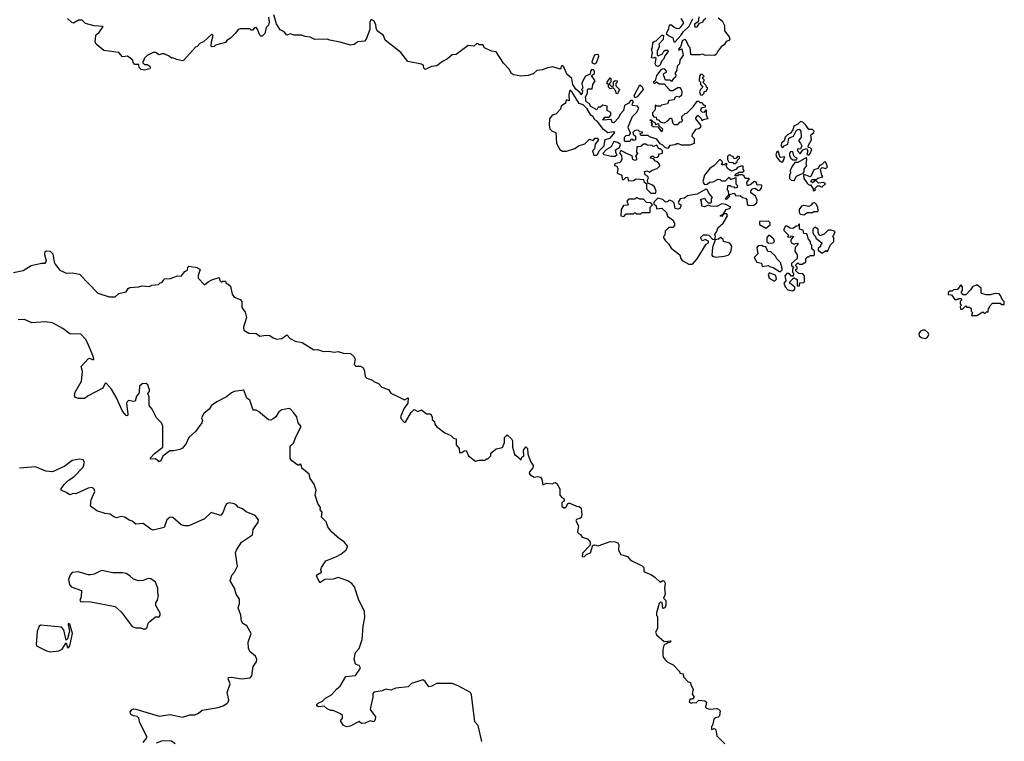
# Model space of a CAD drawing. Extents: x 2240384 to 2404287, y 351326 to 526670.
# Tile 166 of 256: x 2324496 to 2332530, y 442095 to 447985. Entities that reach past the tile are written whole.
import ezdxf

# ---------------------------------------------------------------- set-up
doc = ezdxf.new("R2010")
doc.units = 0

msp = doc.modelspace()

# ---------------------------------------------------------------- linework, layer by layer
at = {"layer": '0CON20XD'}
for points in [[(2326527.5, 448005), (2326532.5, 447965), (2326525, 447940), (2326508.3, 447921.7), (2326496.7, 447873.3), (2326475, 447850), (2326465, 447850), (2326455, 447860), (2326436.7, 447906.7), (2326425, 447920), (2326411.7, 447918.3), (2326395, 447900), (2326385, 447900), (2326375, 447910), (2326295, 447910), (2326280, 447905), (2326255.9, 447874.1), (2326215.9, 447834.1), (2326187.5, 447815), (2326175, 447797.5), (2326095, 447776.7), (2326083.6, 447766.4), (2326065, 447762.5), (2326058.3, 447768.3), (2326061.9, 447805), (2326076, 447855), (2326065, 447866.7), (2325995.4, 447804.6), (2325967.6, 447792.4), (2325945, 447766.2), (2325930.6, 447759.4), (2325835, 447653.3), (2325825, 447650), (2325775, 447660), (2325745, 447672.5), (2325735, 447670), (2325717, 447687), (2325675, 447707.5), (2325655, 447706.7), (2325635, 447697.5), (2325605, 447716.7), (2325585, 447716.7), (2325537, 447693), (2325511.7, 447668.3), (2325510, 447655), (2325500, 447645), (2325501.7, 447631.7), (2325515, 447620), (2325535, 447620), (2325557.5, 447605), (2325562.5, 447595), (2325557.5, 447585), (2325515, 447572.5), (2325488.3, 447578.3), (2325470, 447595), (2325468.3, 447618.3), (2325435, 447620), (2325422.5, 447635), (2325420, 447655), (2325375, 447687.5), (2325335, 447682.5), (2325305, 447717.5), (2325183, 447733), (2325120, 447785), (2325112.5, 447805), (2325117.5, 447855), (2325125, 447867.5), (2325143, 447877), (2325178.3, 447928.3), (2325104.1, 447934.1), (2325033, 447953), (2325005, 447980), (2324975, 447980), (2324935, 447957.5), (2324921.7, 447961.7), (2324887.5, 447995)], [(2327111.2, 447801.2), (2327027, 447817), (2327005, 447826.7), (2326905, 447823.8), (2326865, 447842.5), (2326825, 447848), (2326795, 447860), (2326735, 447858.8), (2326705, 447868.8), (2326675, 447860), (2326653.3, 447885), (2326622.5, 447902.5), (2326592.5, 447952.5), (2326570, 448025)], [(2330195, 448000), (2330226.7, 447975), (2330247, 447937), (2330247.5, 447895), (2330286.2, 447845), (2330290, 447825), (2330283.6, 447816.4), (2330261.7, 447808.3), (2330245, 447780), (2330223.6, 447766.4), (2330191.7, 447728.3), (2330179.3, 447700.7), (2330165, 447692.5), (2330125, 447696.7), (2330095, 447692.5), (2330065, 447702.5), (2330045, 447697.5), (2329978.3, 447698.3), (2329972.5, 447705), (2329967.5, 447755), (2329956.4, 447766.4), (2329933.8, 447815), (2329925, 447823.8), (2329904.6, 447815.4), (2329887, 447763), (2329871.2, 447745), (2329875, 447737.5), (2329898.3, 447748.3), (2329910, 447695), (2329882.5, 447655), (2329880, 447625), (2329860, 447605), (2329857, 447573), (2329842.5, 447545), (2329850, 447535), (2329847.5, 447515), (2329830, 447505), (2329815, 447480), (2329802.5, 447492.5), (2329765, 447492.5), (2329748.8, 447535), (2329753.3, 447545), (2329772.5, 447557.5), (2329773.3, 447565), (2329760.5, 447580.5), (2329745, 447583.1), (2329727.5, 447575), (2329691.3, 447528.7), (2329680, 447485), (2329664.2, 447475), (2329675, 447463.3), (2329693, 447477), (2329715, 447462.5), (2329755, 447462.5), (2329795.9, 447415.9), (2329806.2, 447406.2), (2329825, 447407.5), (2329865, 447432.5), (2329881.7, 447431.7), (2329891.7, 447421.7), (2329898.3, 447398.3), (2329895, 447367.5), (2329876.4, 447353.6), (2329853, 447357), (2329840, 447345), (2329835, 447330), (2329793.9, 447326.1), (2329781.7, 447298.3), (2329733, 447287), (2329725, 447280), (2329695, 447280), (2329681.7, 447288.3), (2329681.7, 447248.3), (2329660, 447225), (2329660, 447205), (2329671.7, 447191.7), (2329688.3, 447188.3), (2329691.7, 447171.7), (2329708.3, 447168.3), (2329721.7, 447151.7), (2329755, 447142.5), (2329785, 447160), (2329805, 447180), (2329815, 447180), (2329825, 447140), (2329835, 447130), (2329865, 447130), (2329885, 447150), (2329895, 447150), (2329908.3, 447161.7), (2329900, 447175), (2329900, 447195), (2329925, 447220), (2329938.3, 447221.7), (2329995, 447276.7), (2330025, 447320), (2330035, 447320), (2330045, 447310), (2330058.3, 447308.3), (2330075, 447290), (2330088.3, 447288.3), (2330088.3, 447271.7), (2330056.4, 447263.6), (2330050, 447245), (2330063, 447233), (2330085, 447230), (2330098.3, 447248.3), (2330098.3, 447208.3), (2330110, 447175), (2330072.5, 447167.5), (2330065, 447160), (2330060, 447175), (2330035, 447200), (2330025, 447200), (2330010, 447185), (2330010, 447175), (2330050, 447125), (2330050, 447105), (2330037, 447093), (2330010.7, 447089.3), (2329983, 447047), (2329980, 447035), (2330000, 447015), (2330000, 446975), (2329965, 446960), (2329895, 446960), (2329871.7, 446971.7), (2329858.3, 446971.7), (2329845, 446962.5), (2329801.7, 446958.3), (2329785, 446932.5), (2329765, 446940), (2329745, 446960), (2329721.7, 446971.7), (2329695, 447010), (2329635, 447030), (2329625, 447040), (2329565, 447040), (2329560, 447055), (2329578.3, 447061.7), (2329578.3, 447068.3), (2329555, 447070), (2329545, 447080), (2329525, 447082.5), (2329511.7, 447078.3), (2329500, 447065), (2329501.7, 447051.7), (2329520, 447035), (2329520, 447005), (2329505, 447000), (2329498.3, 447008.3), (2329485, 447010), (2329475, 446990), (2329435, 446990), (2329430, 446995), (2329430, 447025), (2329445, 447040), (2329468.3, 447041.7), (2329480, 447055), (2329480, 447065), (2329463, 447093), (2329461.2, 447111.2), (2329495, 447196.2), (2329530.6, 447229.4), (2329548.3, 447261.7), (2329537.9, 447277.9), (2329496.7, 447285), (2329493.3, 447295), (2329505.7, 447315), (2329496.2, 447326.2), (2329480, 447325), (2329466.1, 447303.9), (2329430, 447285), (2329423.8, 447245), (2329395.6, 447214.4), (2329383.3, 447185), (2329343.6, 447143.6), (2329330, 447145), (2329325, 447170), (2329253.3, 447165), (2329271.7, 447188.3), (2329305, 447190), (2329320, 447205), (2329318.3, 447228.3), (2329290, 447245), (2329288.3, 447278.3), (2329253, 447287), (2329235, 447270), (2329215, 447270), (2329205, 447250), (2329155, 447277.5), (2329142, 447302), (2329117.5, 447315), (2329113.3, 447355), (2329130, 447385), (2329130, 447415), (2329135, 447420), (2329168.3, 447421.7), (2329172.5, 447455), (2329192.5, 447485), (2329161.7, 447528.3), (2329187.5, 447545), (2329186.2, 447565), (2329176.9, 447576.9), (2329165, 447578), (2329154.2, 447565.8), (2329150, 447540), (2329112.5, 447525), (2329090, 447485), (2329082.5, 447465), (2329090, 447425), (2329080, 447415), (2329087.5, 447405), (2329086.7, 447385), (2329075, 447372.5), (2329068.3, 447388.3), (2329035, 447417.5), (2329010, 447455), (2329002.5, 447505), (2328961.2, 447541.2), (2328935, 447600), (2328925, 447610), (2328913, 447607), (2328911.7, 447588.3), (2328905, 447580), (2328845, 447600), (2328805, 447593.3), (2328760, 447575), (2328715, 447570), (2328685.6, 447544.4), (2328645, 447530.6), (2328585, 447523.1), (2328525, 447533.8), (2328508.8, 447545), (2328490.3, 447580.3), (2328445, 447630), (2328385, 447722.5), (2328345, 447727.5), (2328290, 447755), (2328275, 447780), (2328245, 447780), (2328238.3, 447788.3), (2328225, 447790), (2328201.7, 447768.3), (2328155, 447773.3), (2328058.3, 447701.7), (2328025, 447698.8), (2327985.8, 447664.2), (2327945, 447644), (2327900.7, 447609.3), (2327855, 447602.5), (2327805, 447577.5), (2327795, 447590), (2327790.7, 447610.7), (2327775, 447622.5), (2327663.3, 447643.3), (2327605, 447717.5), (2327477, 447817), (2327463.3, 447855), (2327413.8, 447895), (2327403.8, 447915), (2327402.5, 447945), (2327386.7, 447975), (2327365, 447987.5), (2327354.2, 447965.8), (2327352.5, 447905), (2327323.6, 447826.4), (2327310.7, 447809.3), (2327255, 447803.3), (2327225, 447781.2), (2327195, 447776.2), (2327111.2, 447801.2)], [(2329890, 447995), (2329910, 447965), (2329910, 447955), (2329885, 447920), (2329875, 447910), (2329855, 447912.5), (2329835, 447920), (2329815, 447940), (2329795, 447940), (2329787, 447903), (2329771.7, 447871.7), (2329790, 447855), (2329826.4, 447836.4), (2329833.9, 447803.9), (2329845, 447804.2), (2329891.9, 447855), (2329911.1, 447888.9), (2329958.1, 447931.9), (2329988.8, 447991.2)], [(2330038.8, 448008.8), (2330031.2, 447968.8), (2330001.7, 447948.3), (2330005, 447923.8), (2330025, 447926.2), (2330043.6, 447956.4), (2330073, 447967), (2330075, 447980), (2330095, 447997.5)], [(2329705, 447602.2), (2329689.1, 447609.1), (2329680, 447625), (2329688.3, 447668.3), (2329677.5, 447677.5), (2329665, 447670), (2329650, 447675), (2329660, 447715), (2329650, 447745), (2329660, 447755), (2329661.7, 447798.3), (2329675, 447810), (2329688.3, 447811.7), (2329735, 447860), (2329745, 447860), (2329750, 447855), (2329747, 447823), (2329710, 447785), (2329717.5, 447765), (2329698.3, 447731.7), (2329698.3, 447698.3), (2329705, 447690), (2329740, 447705), (2329751.2, 447728.8), (2329763.8, 447736.2), (2329785, 447736), (2329786.9, 447725), (2329761.1, 447688.9), (2329752, 447665), (2329734.2, 447645.8), (2329723.3, 447615), (2329705, 447602.2)], [(2329185, 447621.2), (2329168.8, 447628.8), (2329168, 447645), (2329182.9, 447687.1), (2329195, 447701.2), (2329205, 447703.8), (2329215, 447700), (2329220, 447685), (2329198.6, 447631.4), (2329185, 447621.2)], [(2329375, 447380), (2329361.7, 447381.7), (2329360, 447405), (2329338.3, 447428.3), (2329315, 447420), (2329300, 447435), (2329300, 447455), (2329290, 447465), (2329290, 447475), (2329315, 447510), (2329320, 447505), (2329320, 447475), (2329310, 447465), (2329310, 447455), (2329325, 447440), (2329340, 447445), (2329341.7, 447478.3), (2329355, 447490), (2329370, 447485), (2329370, 447475), (2329360, 447465), (2329360, 447445), (2329390, 447415), (2329375, 447380)], [(2330065, 447370), (2330080, 447385), (2330081.7, 447398.3), (2330098.3, 447401.7), (2330110, 447425), (2330100, 447435), (2330098.3, 447448.3), (2330070, 447475), (2330080, 447485), (2330080, 447495), (2330070, 447505), (2330070, 447515), (2330080, 447525), (2330068.3, 447538.3), (2330055, 447540), (2330043, 447527), (2330040, 447485), (2330050, 447475), (2330050, 447455), (2330070, 447435), (2330050, 447415), (2330042.5, 447395), (2330051.7, 447371.7), (2330065, 447370)], [(2329205, 446880), (2329213.8, 446886.2), (2329224.5, 446915.5), (2329265.7, 446954.3), (2329272, 447008), (2329315, 447016.7), (2329351.2, 447065), (2329345, 447069.2), (2329295, 447062.5), (2329260, 447090), (2329206.8, 447156.8), (2329188.3, 447168.3), (2329175, 447192.5), (2329157, 447207), (2329127.7, 447257.7), (2329095, 447290), (2329060, 447300), (2329005, 447392.5), (2328985, 447410), (2328977.5, 447375), (2328978.3, 447321.7), (2328955, 447330), (2328950, 447305), (2328915, 447280), (2328910, 447255), (2328870, 447215), (2328840, 447205), (2328820, 447175), (2328817.5, 447125), (2328823, 447093), (2328840, 447075), (2328870, 447065), (2328876.7, 446975), (2328903.3, 446925), (2328925, 446912.5), (2328958.3, 446911.7), (2329025, 446933.3), (2329055, 446956.7), (2329107, 446973), (2329145, 447010), (2329175, 447000), (2329193, 447017), (2329208.3, 447018.3), (2329220, 447005), (2329191.7, 446968.3), (2329185, 446930), (2329170, 446915), (2329180, 446880), (2329205, 446880)], [(2329515, 447347.5), (2329510, 447365), (2329555, 447452.5), (2329575, 447438), (2329584.5, 447415), (2329535, 447354.2), (2329515, 447347.5)], [(2329735, 447070), (2329708.3, 447108.3), (2329665, 447110), (2329651.7, 447121.7), (2329660, 447135), (2329651.7, 447141.7), (2329650, 447160), (2329641.7, 447161.7), (2329641.7, 447168.3), (2329648.3, 447168.3), (2329661.7, 447151.7), (2329678.3, 447148.3), (2329685, 447130), (2329708.3, 447138.3), (2329711.7, 447121.7), (2329740, 447095), (2329735, 447070)], [(2330935, 446880), (2330947, 446893), (2330960, 446925), (2330945, 446940), (2330931.7, 446941.7), (2330930, 446955), (2330956.2, 447005), (2330952.5, 447045), (2330975, 447063.3), (2330978.8, 447075), (2330965, 447090), (2330935, 447087.5), (2330910, 447125), (2330885, 447149.2), (2330866.2, 447153.8), (2330845, 447133.3), (2330813.6, 447116.4), (2330803.3, 447085), (2330785, 447057.5), (2330760, 447045), (2330743, 447027), (2330732.5, 446995), (2330711.7, 446978.3), (2330708.3, 446958.3), (2330713.6, 446943.6), (2330725, 446943.3), (2330734, 446956), (2330765, 446970), (2330772, 447018), (2330810, 447035), (2330835.7, 447084.3), (2330855, 447092), (2330869.2, 447075), (2330872.5, 447025), (2330850, 446995), (2330868.3, 446978.3), (2330877.5, 446955), (2330868.3, 446931.7), (2330841.7, 446928.3), (2330842.5, 446915), (2330865, 446890), (2330887, 446923), (2330915, 446932.5), (2330927.5, 446915), (2330920, 446885), (2330935, 446880)], [(2329355, 446870), (2329370, 446885), (2329363, 446893), (2329357.5, 446922.5), (2329389.3, 446940.7), (2329397.5, 446967.5), (2329375, 446983.3), (2329345, 446990), (2329322.5, 446947.5), (2329284.2, 446925.8), (2329253.3, 446893.3), (2329263.6, 446883.6), (2329325, 446870), (2329355, 446870)], [(2329685, 446570), (2329690, 446585), (2329675, 446620), (2329655, 446636.7), (2329621.7, 446651.7), (2329617.5, 446675), (2329626.2, 446696.2), (2329618.8, 446708.8), (2329599.2, 446719.2), (2329593.3, 446745), (2329615, 446751.2), (2329635, 446740), (2329650, 446755), (2329698.3, 446771.7), (2329718.3, 446791.7), (2329717, 446807), (2329700, 446825), (2329685, 446830), (2329668.3, 446848.3), (2329640, 446855), (2329655, 446870), (2329665, 446870), (2329675, 446860), (2329698.3, 446861.7), (2329710, 446875), (2329711.7, 446888.3), (2329740, 446895), (2329740, 446915), (2329725, 446930), (2329711.7, 446931.7), (2329695, 446960), (2329665, 446950), (2329657, 446957), (2329615, 446960), (2329605, 446970), (2329585, 446970), (2329565, 446950), (2329531.7, 446948.3), (2329530, 446905), (2329540, 446895), (2329520, 446875), (2329526.7, 446866.7), (2329529.3, 446840.7), (2329515, 446836.2), (2329498.8, 446845), (2329492.5, 446875), (2329457, 446887), (2329401.7, 446918.3), (2329390, 446895), (2329407, 446877), (2329410, 446845), (2329395, 446820), (2329351.7, 446808.3), (2329350, 446795), (2329368.3, 446788.3), (2329377, 446767), (2329371.7, 446731.7), (2329410, 446715), (2329411.7, 446681.7), (2329425, 446680), (2329441.7, 446698.3), (2329455, 446700), (2329465, 446670), (2329505, 446672.5), (2329527, 446687), (2329585, 446680), (2329590, 446665), (2329610, 446645), (2329610, 446605), (2329645, 446570), (2329685, 446570)], [(2330439.3, 446469.3), (2330485, 446471.2), (2330510.7, 446489.3), (2330513, 446513), (2330500, 446545), (2330461.5, 446571.5), (2330460.7, 446589.3), (2330475, 446604.4), (2330495, 446610), (2330525, 446592), (2330536.2, 446593.8), (2330549.5, 446610.5), (2330552.5, 446632.5), (2330547, 446637), (2330514.2, 446634.2), (2330505, 446660), (2330495, 446663.3), (2330485, 446662.5), (2330465, 446643.3), (2330435, 446630), (2330430, 446655), (2330450, 446685), (2330445, 446690), (2330415, 446690), (2330408.3, 446708.3), (2330395, 446720), (2330365, 446720), (2330355, 446710), (2330331.7, 446711.7), (2330341.7, 446728.3), (2330355, 446730), (2330365, 446740), (2330395, 446740), (2330408.3, 446751.7), (2330400, 446765), (2330398.3, 446788.3), (2330385, 446790), (2330355, 446780), (2330338.3, 446761.7), (2330305, 446750), (2330271.7, 446771.7), (2330260, 446795), (2330268.3, 446808.3), (2330255, 446810), (2330245, 446800), (2330225, 446800), (2330220, 446805), (2330230, 446815), (2330230, 446825), (2330215, 446840), (2330205, 446840), (2330162.5, 446795), (2330128.3, 446771.7), (2330082.5, 446715), (2330070, 446665), (2330085, 446640), (2330106.4, 446643.6), (2330125, 446660), (2330155, 446662.5), (2330195, 446682.5), (2330211.7, 446681.7), (2330225, 446670), (2330255, 446670), (2330285, 446700), (2330295, 446680), (2330338.3, 446698.3), (2330340, 446645), (2330350, 446635), (2330350, 446615), (2330335, 446610), (2330328.3, 446618.3), (2330305, 446620), (2330295, 446630), (2330271.7, 446628.3), (2330270, 446595), (2330277, 446587), (2330280, 446555), (2330251.7, 446521.7), (2330265, 446520), (2330288.3, 446541.7), (2330291.7, 446558.3), (2330325, 446570), (2330338.3, 446548.3), (2330375, 446550), (2330393.3, 446533.3), (2330418.5, 446528.5), (2330428.1, 446515), (2330430.6, 446480.6), (2330439.3, 446469.3)], [(2330335, 446810), (2330350, 446825), (2330351.7, 446838.3), (2330370, 446855), (2330370, 446865), (2330355, 446870), (2330338.3, 446851.7), (2330325, 446850), (2330318.3, 446868.3), (2330305, 446870), (2330295, 446880), (2330281.7, 446878.3), (2330272.5, 446867.5), (2330272.5, 446845), (2330281.7, 446821.7), (2330315, 446820), (2330321.7, 446811.7), (2330335, 446810)], [(2330715, 446823.3), (2330725, 446830), (2330740, 446865), (2330700.8, 446860.8), (2330685, 446912.5), (2330673.9, 446906.1), (2330666.7, 446885), (2330670, 446865), (2330695, 446833.8), (2330715, 446823.3)], [(2330835, 446840), (2330840, 446855), (2330825, 446860), (2330813, 446873), (2330805, 446910), (2330785, 446907.5), (2330777.5, 446895), (2330777.5, 446875), (2330787.5, 446855), (2330805, 446842.5), (2330835, 446840)], [(2330815, 446673.3), (2330835, 446707.5), (2330888.3, 446731.7), (2330897, 446743), (2330897.5, 446765), (2330917.5, 446795), (2330912.5, 446805), (2330920, 446845), (2330915, 446860), (2330845, 446820), (2330821.7, 446818.3), (2330797.5, 446785), (2330782.5, 446755), (2330786.7, 446735), (2330777.5, 446715), (2330778.3, 446688.3), (2330790, 446675), (2330815, 446673.3)], [(2330985, 446590), (2330990, 446595), (2330980, 446605), (2331005, 446630), (2331025, 446630), (2331031.7, 446621.7), (2331045, 446620), (2331070, 446645), (2331055, 446657.5), (2331015, 446650), (2330995, 446670), (2330981.7, 446668.3), (2330965, 446652.5), (2330952.5, 446665), (2330958.3, 446681.7), (2330995, 446680), (2331008.3, 446691.7), (2331048.3, 446701.7), (2331040, 446715), (2331030, 446765), (2331045, 446777.5), (2331075, 446770), (2331087.5, 446785), (2331075, 446820), (2331065, 446827.5), (2331039.3, 446800.7), (2331022.5, 446795), (2331010, 446770), (2330975, 446760), (2330955, 446710), (2330947, 446703), (2330905, 446720), (2330892.5, 446717.5), (2330895, 446690), (2330921.7, 446651.7), (2330935, 446637.5), (2330948.3, 446638.3), (2330970, 446605), (2330971.7, 446591.7), (2330985, 446590)], [(2329985, 445989.2), (2330025, 446033.1), (2330096.7, 446153.3), (2330117.5, 446165), (2330117.5, 446177.5), (2330101.7, 446181.7), (2330095, 446190), (2330065, 446180), (2330051.7, 446208.3), (2330075, 446230), (2330105, 446230), (2330120, 446225), (2330150, 446195), (2330168.3, 446191.7), (2330172.5, 446215), (2330167.5, 446235), (2330183.3, 446255), (2330192.5, 446285), (2330235, 446323.3), (2330272.5, 446385), (2330265, 446400), (2330240, 446400), (2330225, 446380), (2330212.5, 446385), (2330240, 446400), (2330260, 446435), (2330287, 446443), (2330300, 446455), (2330257, 446477), (2330225, 446482.5), (2330185, 446460), (2330135, 446463.3), (2330115, 446472.5), (2330085, 446458.8), (2330062, 446462), (2330060, 446505), (2330051.7, 446518.3), (2330087, 446527), (2330091.7, 446511.7), (2330115, 446490), (2330135, 446490), (2330140, 446495), (2330140, 446525), (2330150, 446535), (2330120, 446570), (2330105, 446600), (2330095, 446602.5), (2330025, 446560), (2329945, 446546.7), (2329921.7, 446528.3), (2329886.4, 446523.6), (2329870, 446495), (2329873.6, 446483.6), (2329890, 446475), (2329891.7, 446461.7), (2329883.3, 446445), (2329865, 446438), (2329843.3, 446443.3), (2329837, 446487), (2329820, 446505), (2329795, 446512.5), (2329780.8, 446499.2), (2329765, 446496), (2329745, 446516.7), (2329701.7, 446528.3), (2329670, 446495), (2329671.7, 446481.7), (2329690, 446465), (2329691.7, 446441.7), (2329736.4, 446446.4), (2329775, 446410), (2329781.7, 446381.7), (2329830, 446345), (2329830, 446335), (2329840, 446325), (2329840, 446305), (2329825, 446290), (2329791.7, 446288.3), (2329761.7, 446258.3), (2329760, 446225), (2329750, 446215), (2329750, 446205), (2329765, 446180), (2329793, 446153), (2329810.5, 446120.5), (2329882.5, 446065), (2329890, 446035), (2329900.5, 446020.5), (2329955, 445990.8), (2329985, 445989.2)], [(2329425, 446380), (2329445, 446400), (2329505, 446400), (2329515, 446410), (2329525, 446400), (2329565, 446400), (2329575, 446410), (2329635, 446410), (2329640, 446415), (2329640, 446455), (2329660, 446475), (2329645, 446490), (2329611.7, 446491.7), (2329585, 446520), (2329555, 446520), (2329535, 446530), (2329525, 446530), (2329515, 446520), (2329465, 446520), (2329450, 446505), (2329460, 446475), (2329455, 446470), (2329421.7, 446468.3), (2329403, 446437), (2329400, 446385), (2329425, 446380)], [(2330895, 446392.5), (2330925, 446410), (2330965, 446410), (2330975, 446420), (2331005, 446420), (2331010, 446425), (2331007.5, 446455), (2330995, 446480), (2330985, 446490), (2330975, 446490), (2330960, 446485), (2330960, 446475), (2330935, 446460), (2330895, 446467.5), (2330875, 446462.5), (2330856.2, 446435), (2330856.2, 446415), (2330865, 446397.5), (2330895, 446392.5)], [(2330585, 446283.3), (2330618.3, 446311.7), (2330618.3, 446328.3), (2330605, 446340), (2330531.7, 446338.3), (2330533.6, 446313.6), (2330585, 446283.3)], [(2330805, 445772.5), (2330820, 445785), (2330821.7, 445801.7), (2330780, 445835), (2330780, 445845), (2330811.7, 445878.3), (2330840, 445865), (2330840, 445815), (2330845, 445810), (2330858.3, 445811.7), (2330861.7, 445838.3), (2330895, 445840), (2330900, 445845), (2330900, 445895), (2330885, 445910), (2330853, 445913), (2330830, 445935), (2330830, 445945), (2330840, 445955), (2330840, 445965), (2330830, 445975), (2330831.7, 445988.3), (2330845, 446000), (2330855, 445990), (2330885, 445990), (2330895, 446000), (2330905, 446000), (2330910, 446005), (2330910, 446035), (2330925, 446050), (2330935, 446050), (2330945, 446060), (2330975, 446060), (2330980, 446065), (2330980, 446095), (2330960, 446115), (2330960, 446145), (2330950, 446155), (2330950, 446175), (2330933, 446193), (2330918.3, 446238.3), (2330895, 446240), (2330888.3, 446268.3), (2330860, 446275), (2330860, 446315), (2330855, 446320), (2330848.3, 446301.7), (2330835, 446300), (2330805, 446280), (2330783, 446283), (2330755, 446300), (2330745, 446300), (2330730, 446275), (2330730, 446265), (2330770, 446225), (2330761.7, 446211.7), (2330785, 446210), (2330795, 446220), (2330810, 446215), (2330790, 446195), (2330787.5, 446175), (2330792.5, 446165), (2330815, 446152.5), (2330835, 446160), (2330850, 446155), (2330822.5, 446125), (2330820, 446095), (2330840, 446065), (2330840, 446035), (2330792.5, 445995), (2330795, 445980), (2330810, 445965), (2330802.5, 445945), (2330803, 445923), (2330810, 445915), (2330807.5, 445892.5), (2330795, 445892.5), (2330775, 445912.5), (2330755, 445912.5), (2330740, 445895), (2330747, 445853), (2330730, 445835), (2330742.5, 445805), (2330765, 445780), (2330805, 445772.5)], [(2331045, 446080), (2331075, 446100), (2331088.3, 446091.7), (2331111.7, 446148.3), (2331140, 446175), (2331140, 446205), (2331130, 446215), (2331140, 446225), (2331150, 446255), (2331116.4, 446266.4), (2331093.6, 446266.4), (2331060, 446235), (2331025, 446220), (2331010, 446245), (2331010, 446275), (2330985, 446292.5), (2330967.5, 446275), (2330968.3, 446248.3), (2330975, 446230), (2330990, 446215), (2330991.7, 446201.7), (2331040, 446165), (2331040, 446155), (2331030, 446145), (2331030, 446135), (2331011.7, 446118.3), (2331010, 446105), (2331045, 446080)], [(2330177, 446047), (2330245, 446053.8), (2330276.1, 446063.9), (2330287.5, 446075), (2330301.7, 446098.3), (2330306.4, 446136.4), (2330290.7, 446160.7), (2330240, 446175), (2330235, 446190), (2330215, 446206.7), (2330196.7, 446193.3), (2330171.7, 446188.3), (2330148.1, 446125), (2330143.8, 446063.8), (2330150, 446055), (2330177, 446047)], [(2330605, 446160), (2330645, 446163.3), (2330656.2, 446175), (2330648.8, 446195), (2330615, 446222.5), (2330605, 446222.5), (2330593, 446207), (2330591.7, 446171.7), (2330605, 446160)], [(2330705, 445930), (2330717, 445943), (2330717.5, 445955), (2330704.1, 446004.1), (2330675, 446032.5), (2330662.5, 446055), (2330625, 446090), (2330601.7, 446091.7), (2330585, 446130), (2330563, 446133), (2330551.7, 446141.7), (2330521.7, 446138.3), (2330510, 446125), (2330520, 446075), (2330490, 446045), (2330510, 446005), (2330548.3, 445998.3), (2330555, 445970), (2330605, 445980), (2330615, 445970), (2330645, 445963.3), (2330695, 445930), (2330705, 445930)], [(2324445, 445921.1), (2324525, 445938.6), (2324590, 445980), (2324675, 445998.8), (2324705, 445998), (2324714.3, 446015), (2324701.1, 446065), (2324705, 446092.5), (2324715, 446098.8), (2324745.8, 446095.8), (2324767.5, 446075), (2324777.5, 446005), (2324785, 445990), (2324825, 445940), (2324876, 445916), (2324925, 445917.8), (2324985, 445906.7), (2325135, 445752), (2325225, 445723.3), (2325275, 445722.5), (2325305, 445750), (2325365, 445762.5), (2325380, 445790), (2325395, 445800), (2325465, 445804), (2325495, 445813.3), (2325555, 445807.5), (2325575, 445817.5), (2325630, 445825), (2325641.7, 445838.3), (2325655, 445840), (2325670, 445855), (2325675, 445870), (2325727, 445873), (2325785, 445893.3), (2325815, 445892.5), (2325845, 445930), (2325865, 445940), (2325867.5, 445965), (2325875, 445972.5), (2325945, 445962.5), (2325970, 445945), (2325951.7, 445898.3), (2325953.8, 445875), (2326005, 445820), (2326033.3, 445846.7), (2326065, 445862.5), (2326125, 445880), (2326130, 445855), (2326141.7, 445841.7), (2326155, 445850), (2326175, 445850), (2326181.7, 445831.7), (2326195, 445830), (2326215, 445810), (2326230, 445745), (2326245, 445720), (2326295, 445700), (2326310, 445685), (2326310, 445635), (2326337, 445597), (2326346.7, 445555), (2326322.5, 445475), (2326325, 445450), (2326365, 445427.5), (2326425, 445423.3), (2326455, 445402.5), (2326505, 445410), (2326537, 445407), (2326565, 445387.5), (2326595, 445377.5), (2326635, 445383.3), (2326675, 445412.5), (2326703, 445383), (2326745, 445362.5), (2326800.7, 445350.7), (2326895, 445290), (2326925, 445292.5), (2326975, 445276.7), (2327015, 445280), (2327065, 445272.5), (2327095, 445276.7), (2327135, 445263.3), (2327195, 445260), (2327222.5, 445235), (2327232.5, 445215), (2327225, 445170), (2327238.3, 445158.3), (2327276.4, 445156.4), (2327295, 445147.5), (2327306.4, 445126.4), (2327313.9, 445073.9), (2327329.3, 445059.3), (2327375, 445043.3), (2327385, 445032.5), (2327425, 445016.7), (2327450, 444985), (2327505, 444967.5), (2327525, 444937.5), (2327586.4, 444906.4), (2327635, 444883.3), (2327665, 444900), (2327662, 444855), (2327634.5, 444815.5), (2327604.6, 444745), (2327608.5, 444728.5), (2327635, 444698), (2327646.9, 444705), (2327691.3, 444778.7), (2327715, 444803.3), (2327745, 444787.5), (2327775, 444800), (2327815, 444767.5), (2327848.3, 444768.3), (2327862.5, 444745), (2327863, 444723), (2327880, 444705), (2327882.5, 444685), (2327897.5, 444665), (2327963.9, 444613.9), (2328015, 444590), (2328035, 444570), (2328057.5, 444565), (2328057.5, 444515), (2328082.5, 444485), (2328085, 444450), (2328105, 444452.5), (2328123.3, 444466.7), (2328140, 444470), (2328157.5, 444425), (2328215, 444382.5), (2328245, 444390), (2328295, 444390), (2328305, 444400), (2328315, 444400), (2328340, 444425), (2328341.7, 444448.3), (2328385, 444482.5), (2328435, 444492.5), (2328452.5, 444535), (2328452.5, 444575), (2328475, 444596.7), (2328510, 444565), (2328517, 444547), (2328517.5, 444495), (2328535, 444430), (2328545, 444430), (2328588.3, 444391.7), (2328592.5, 444415), (2328610, 444425), (2328608.3, 444471.7), (2328625, 444500), (2328640, 444485), (2328643, 444443), (2328665, 444380), (2328687, 444347), (2328683.6, 444326.4), (2328656.7, 444295), (2328653.3, 444283.3), (2328660.7, 444270.7), (2328695, 444252.5), (2328725, 444256.7), (2328745, 444250), (2328756.7, 444235), (2328765, 444190), (2328795, 444202.5), (2328845, 444197.5), (2328853.8, 444206.2), (2328865, 444206.7), (2328879.7, 444199.7), (2328902.5, 444155), (2328902.5, 444105), (2328920, 444085), (2328940, 444075), (2328940, 444055), (2328920, 444045), (2328920, 444015), (2328935, 444000), (2328945, 444000), (2328955, 444010), (2328971.7, 444038.3), (2328985, 444040), (2329040, 444015), (2329061.7, 444011.7), (2329078.3, 443998.3), (2329082.5, 443945), (2329077, 443923), (2329067, 443913), (2329040, 443905), (2329033.3, 443895), (2329056.7, 443855), (2329047.5, 443805), (2329053.6, 443793.6), (2329073, 443783), (2329085, 443762.5), (2329128.3, 443748.3), (2329147, 443727), (2329150, 443715), (2329150, 443695), (2329089.3, 443630.7), (2329085, 443600), (2329105, 443604.2), (2329125, 443623.8), (2329152.5, 443635), (2329173, 443697), (2329185, 443700), (2329215, 443692), (2329315, 443726.7), (2329355, 443722.5), (2329376.1, 443716.1), (2329385, 443700), (2329382.5, 443655), (2329400.7, 443620.7), (2329455, 443602.5), (2329480, 443575), (2329575, 443527.5), (2329590, 443515), (2329590, 443485), (2329600, 443475), (2329645, 443457.5), (2329677, 443437)], [(2330655, 445850), (2330671.7, 445868.3), (2330666.7, 445896.7), (2330615, 445920), (2330603.3, 445905), (2330612.5, 445875), (2330655, 445850)], [(2332305, 445570), (2332355, 445600), (2332365, 445590), (2332375, 445590), (2332385, 445600), (2332398.3, 445601.7), (2332400, 445625), (2332410, 445635), (2332410, 445645), (2332435, 445670), (2332495, 445670), (2332505, 445660), (2332528.3, 445661.7), (2332530, 445685), (2332511.7, 445701.7), (2332500, 445735), (2332488.3, 445748.3), (2332455, 445750), (2332415, 445740), (2332385, 445740), (2332345, 445750), (2332340, 445755), (2332340, 445795), (2332305, 445820), (2332270, 445805), (2332255, 445780), (2332215, 445740), (2332195, 445740), (2332180, 445755), (2332180, 445765), (2332190, 445775), (2332190, 445805), (2332175, 445820), (2332148.3, 445781.7), (2332115, 445780), (2332105, 445770), (2332085, 445770), (2332071.7, 445758.3), (2332071.7, 445741.7), (2332098.3, 445738.3), (2332125, 445700), (2332145, 445700), (2332155, 445710), (2332178.3, 445708.3), (2332180, 445695), (2332170, 445685), (2332170, 445665), (2332180, 445655), (2332170, 445645), (2332171.7, 445621.7), (2332188.3, 445621.7), (2332215, 445650), (2332225, 445640), (2332245, 445640), (2332258.3, 445628.3), (2332260, 445605), (2332270, 445595), (2332261.7, 445571.7), (2332305, 445570)], [(2325665, 444630), (2325663, 444667), (2325653.3, 444695), (2325612.5, 444735), (2325577.5, 444805), (2325552.5, 444835), (2325553.9, 444903.9), (2325542.5, 444935), (2325555, 444950), (2325556.7, 444965), (2325541.2, 445005), (2325527.5, 445015), (2325495.9, 445014.1), (2325472.5, 444995), (2325471.7, 444948.3), (2325467, 444933), (2325448.3, 444911.7), (2325439.3, 444870.7), (2325425, 444867.5), (2325385, 444876.7), (2325373, 444867), (2325367.5, 444855), (2325378.5, 444765), (2325375, 444753.1), (2325365, 444754.5), (2325335, 444790.9), (2325282.8, 444905), (2325245, 444968.8), (2325205, 445016.2), (2325195, 445017.5), (2325175, 444977.5), (2325055, 444916.2), (2325025, 444893.3), (2324975, 444893.3), (2324950.7, 444900.7), (2324942.5, 444915), (2324950, 444945), (2325000, 445035), (2325008.8, 445115), (2324997.5, 445155), (2325055, 445217.5), (2325065, 445222.5), (2325095, 445210), (2325100, 445215), (2325095, 445240), (2325057.6, 445327.6), (2325035, 445374.4), (2324995, 445419.4), (2324905, 445420), (2324848.8, 445465), (2324765, 445510.8), (2324705, 445517.8), (2324595, 445510.8), (2324535, 445537.5), (2324485, 445534)], [(2331885, 445384), (2331900, 445390), (2331908.3, 445401.7), (2331913.3, 445415), (2331908.3, 445428.3), (2331885, 445450), (2331865, 445452), (2331845, 445443.8), (2331832, 445425), (2331836.2, 445405), (2331851.4, 445391.4), (2331885, 445384)], [(2328266.7, 442095), (2328236.2, 442225), (2328210, 442255), (2328183.6, 442473.6), (2328175, 442492.5), (2328075, 442547.5), (2328025, 442566.7), (2327897, 442567), (2327860, 442545), (2327835, 442541.2), (2327805, 442583.3), (2327785, 442596.2), (2327693.2, 442566.8), (2327665, 442540), (2327565, 442528.8), (2327525, 442512.9), (2327485, 442521.4), (2327455, 442508.6), (2327385, 442496.9), (2327376.5, 442485), (2327376.4, 442455), (2327357.4, 442372.6), (2327355, 442354.2), (2327398.5, 442295), (2327397.4, 442272.6), (2327385, 442254.3), (2327355, 442263.3), (2327315, 442242.5), (2327285, 442240), (2327265, 442256.7), (2327191.8, 442218.2), (2327165, 442212.9), (2327138, 442225), (2327113, 442263), (2327130, 442285), (2327130, 442305), (2327115, 442320), (2327055, 442347.5), (2327035, 442347.5), (2327005, 442360), (2326981.7, 442381.7), (2326935, 442376), (2326922, 442385), (2326921.4, 442395), (2326932.2, 442407.8), (2326967.8, 442422.2), (2326992.7, 442447.3), (2327039.2, 442475), (2327083.8, 442525), (2327112, 442545), (2327157, 442623), (2327235, 442633.8), (2327278.3, 442691.7), (2327265, 442713.3), (2327235.9, 442725.9), (2327226.2, 442765), (2327235, 442820), (2327266.2, 442853.8), (2327291.2, 442925), (2327298.8, 443035), (2327313.3, 443105), (2327310, 443155), (2327260, 443255), (2327226.7, 443355), (2327205, 443382.5), (2327172.5, 443405), (2327095, 443433.3), (2327055, 443420), (2326985, 443416), (2326945, 443390), (2326917.5, 443445), (2326925, 443457.5), (2326957.5, 443475), (2326952.5, 443495), (2326957.5, 443515), (2326995, 443567.5), (2327075, 443600), (2327116.1, 443623.9), (2327157.5, 443655), (2327172.5, 443685), (2327145, 443722.5), (2327105, 443746.7), (2327040, 443805), (2327010, 443845), (2326996.1, 443886.1), (2326960, 443925), (2326963.3, 443965), (2326946.7, 443985), (2326950, 444005), (2326928.8, 444035), (2326907.5, 444105), (2326916.4, 444146.4), (2326900, 444195), (2326865, 444240), (2326857.5, 444275), (2326797.5, 444325), (2326796.4, 444346.4), (2326785, 444360), (2326775, 444350), (2326765, 444350), (2326717.5, 444385), (2326704.1, 444404.1), (2326704.2, 444505.8), (2326730.7, 444529.3), (2326751.2, 444585), (2326792.5, 444665), (2326767.5, 444695), (2326757.5, 444745), (2326729.2, 444779.2), (2326706.6, 444806.6), (2326695, 444812), (2326635, 444801.2), (2326610, 444785), (2326585, 444742.5), (2326565, 444727.5), (2326545, 444717.5), (2326525, 444720), (2326445, 444786.7), (2326425, 444797.5), (2326405, 444797.5), (2326397.5, 444805), (2326375, 444880), (2326350, 444895), (2326325, 444960), (2326245, 444950), (2326225, 444940.8), (2326185, 444905.7), (2326104.6, 444865.4), (2326062.5, 444835), (2326042.5, 444805), (2325998.3, 444771.7), (2325980, 444735), (2325986.7, 444715), (2325981.2, 444695), (2325931.2, 444625), (2325876.7, 444575), (2325853.3, 444525), (2325825, 444487.5), (2325803.3, 444476.7), (2325755, 444466.2), (2325720, 444465), (2325665, 444421.4), (2325647.3, 444385), (2325635, 444377.3), (2325605, 444400.7), (2325566.9, 444396.9), (2325560.5, 444405), (2325595, 444443.8), (2325663.3, 444495), (2325665, 444630)], [(2325505, 442085.7), (2325533.8, 442125), (2325533.8, 442135), (2325476.2, 442245), (2325468, 442285), (2325455, 442297.1), (2325425, 442302.7), (2325403.8, 442315), (2325398.9, 442335), (2325415, 442354.4), (2325425, 442360), (2325445, 442358.6), (2325635, 442300.6), (2325725, 442313.1), (2325825, 442293.3), (2325885, 442311.8), (2325925, 442312.2), (2325955.5, 442324.5), (2325985, 442348.6), (2326115, 442371.5), (2326155.3, 442384.7), (2326186.2, 442405), (2326196.2, 442415), (2326202, 442435), (2326188.8, 442495), (2326214, 442565), (2326198, 442605), (2326201.2, 442615), (2326225, 442618.6), (2326305, 442604.4), (2326375.7, 442614.3), (2326390.5, 442629.5), (2326401.4, 442705), (2326428, 442745), (2326430, 442765), (2326421.2, 442791.2), (2326375, 442828.8), (2326363.8, 442855), (2326360.8, 442905), (2326383.8, 442975), (2326348.5, 443038.5), (2326316.1, 443056.1), (2326306.7, 443075), (2326301.2, 443125), (2326280, 443185), (2326290.7, 443219.3), (2326290, 443255), (2326263.8, 443295), (2326250, 443345), (2326213.8, 443405), (2326228.3, 443451.7), (2326248.8, 443475), (2326273.8, 443525), (2326258, 443635), (2326264.1, 443655.9), (2326305, 443720), (2326395, 443781.2), (2326400.8, 443825), (2326440.8, 443885), (2326445.8, 443904.2), (2326417.8, 443937.8), (2326345, 443967.1), (2326315, 443992.5), (2326277.7, 444007.7), (2326263.8, 444025), (2326245, 444034.2), (2326205, 444040.8), (2326185, 444034), (2326175, 444020), (2326155, 443960), (2326135, 443937.5), (2326058.3, 443961.7), (2326005, 443911.2), (2325875, 443854), (2325845, 443854.2), (2325815, 443862.5), (2325745, 443922), (2325725, 443924), (2325697.9, 443902.1), (2325675, 443841.2), (2325585, 443820), (2325565, 443826.2), (2325505, 443873.8), (2325445, 443868.8), (2325415, 443893.3), (2325390.5, 443900.5), (2325353.9, 443923.9), (2325325, 443930), (2325285, 443920), (2325265, 443926.7), (2325235, 443950), (2325195, 443953.8), (2325125.8, 443975.8), (2325074.1, 444014.1), (2325080, 444065), (2325108, 444135), (2325103.9, 444153.9), (2325095, 444161.2), (2325085, 444166), (2325055, 444162.5), (2324955, 444116.2), (2324935, 444116.7), (2324905, 444106.2), (2324876.7, 444126.7), (2324833.8, 444145), (2324834.3, 444155.7), (2324858.8, 444191.2), (2324892.5, 444225), (2324938, 444255), (2325015, 444332), (2325025.8, 444375), (2325015, 444393.3), (2324985, 444398.8), (2324925, 444388.1), (2324865, 444341.1), (2324765, 444295.8), (2324710.3, 444300.3), (2324623.9, 444336.1), (2324494.1, 444324.1)], [(2325525, 443012.5), (2325536, 443024), (2325545, 443060), (2325557, 443073), (2325605, 443110), (2325635, 443110), (2325642.5, 443125), (2325641.7, 443141.7), (2325607.5, 443205), (2325607.5, 443225), (2325621.7, 443248.3), (2325630, 443285), (2325622.5, 443305), (2325623.3, 443345), (2325603.6, 443393.6), (2325565, 443422.5), (2325545, 443423.3), (2325505, 443408.8), (2325465, 443403.8), (2325425, 443418.8), (2325395, 443446.2), (2325364.1, 443464.1), (2325335, 443470), (2325255, 443470.8), (2325165, 443488.8), (2325105, 443460), (2325075, 443453.8), (2325055, 443453.8), (2324975, 443478), (2324925, 443472.5), (2324907.5, 443455), (2324893.3, 443415), (2324903.3, 443375), (2324915, 443357.5), (2325000, 443325), (2324996.7, 443275), (2324987.5, 443245), (2324995, 443232.5), (2325015, 443237.5), (2325076.1, 443233.9), (2325275, 443195.8), (2325325, 443152), (2325415, 443033.3), (2325445, 443022.5), (2325485, 443022.5), (2325505, 443012.5), (2325525, 443012.5)], [(2329677, 443437), (2329723, 443393), (2329745, 443406.7), (2329755, 443402.5), (2329762.5, 443385), (2329756.7, 443345), (2329763.6, 443296.4), (2329750, 443265), (2329767.5, 443245), (2329767.5, 443205), (2329760, 443185), (2329745, 443180), (2329738.3, 443228.3), (2329725, 443230), (2329715, 443220), (2329692.5, 443145), (2329693, 443123), (2329700, 443115), (2329700, 443015), (2329683.3, 442985), (2329692.5, 442965), (2329755, 442910), (2329810, 442915), (2329805, 442902.5), (2329785, 442900), (2329775, 442890), (2329761.7, 442888.3), (2329753, 442877), (2329742.5, 442845), (2329742.5, 442795), (2329748.3, 442778.3), (2329775, 442747.5), (2329829.3, 442719.3), (2329880, 442665), (2329881.7, 442651.7), (2329910, 442645), (2329911.7, 442621.7), (2329951.7, 442581.7), (2329970, 442575), (2329972.5, 442555), (2329990.7, 442520.7), (2329983.6, 442483.6), (2330000, 442455), (2329985, 442440), (2329965, 442440), (2329960, 442415), (2329975, 442407.5), (2329985, 442412.5), (2330015, 442410), (2330038.3, 442431.7), (2330086.7, 442426.7), (2330100, 442415), (2330092.5, 442375), (2330100, 442365), (2330125, 442357.5), (2330185, 442363.8), (2330198.8, 442358.8), (2330211.2, 442345), (2330206.8, 442303.2), (2330195, 442291.2), (2330173.3, 442286.7), (2330160, 442275), (2330150, 442225), (2330140, 442215), (2330141.7, 442191.7), (2330165, 442200), (2330175, 442190), (2330185, 442140), (2330250, 442075)], [(2324746.7, 442826.7), (2324815, 442833.8), (2324841.7, 442848.3), (2324875, 442900), (2324885, 442860), (2324895, 442857.5), (2324905.8, 442875), (2324926, 442975), (2324905, 443052.5), (2324895, 443057.5), (2324890.7, 443049.3), (2324902.5, 442995), (2324887, 442933), (2324875, 442920), (2324857.5, 443005), (2324838.3, 443028.3), (2324665, 443043.8), (2324656.2, 443035), (2324639.7, 442990.3), (2324630, 442885), (2324633.8, 442875), (2324715, 442832.5), (2324746.7, 442826.7)], [(2325765, 442073.8), (2325735, 442096.2), (2325715, 442100), (2325654.1, 442095.9), (2325609.5, 442080.5)]]:
    msp.add_lwpolyline(points, dxfattribs=at)

doc.saveas('drawing.dxf')
